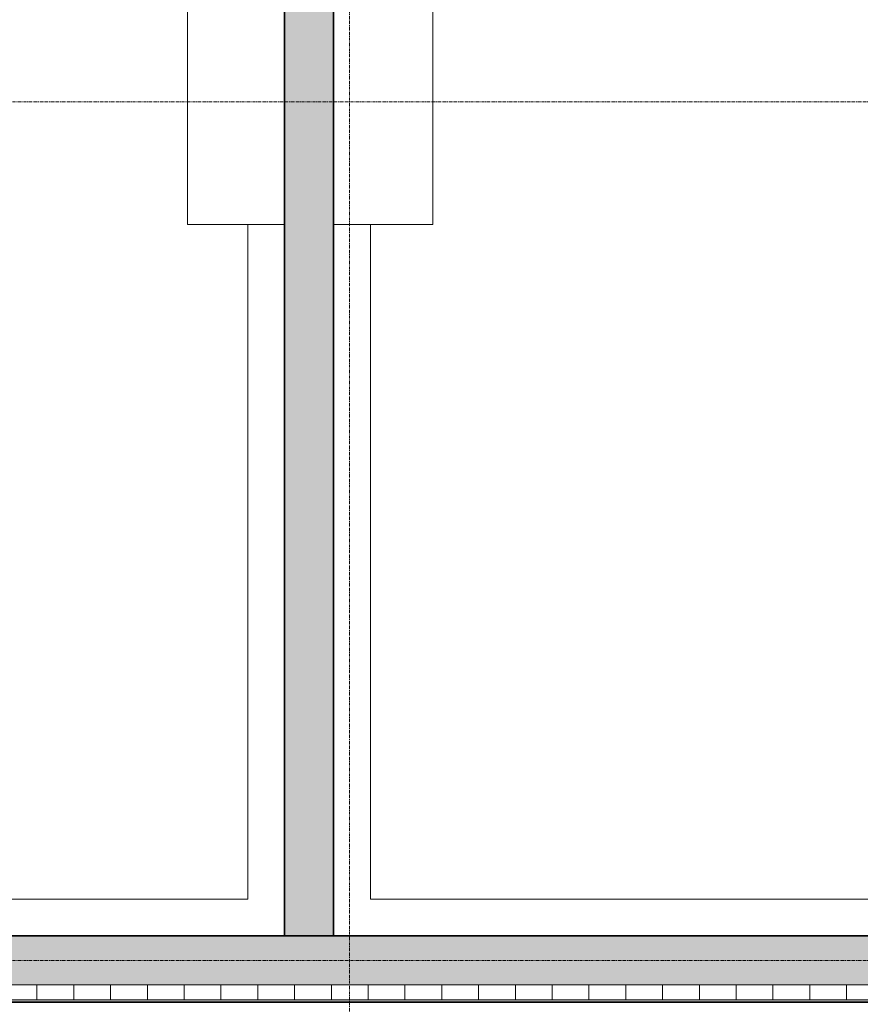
# Model space of a CAD drawing. Header units: millimetres. Extents: x -70712 to -20979, y -30151 to 7529.
# Tile 3 of 22: x -63520 to -60094, y -26808 to -22793. Entities that reach past the tile are written whole.
import ezdxf

# ---------------------------------------------------------------- set-up
doc = ezdxf.new("R2010")
doc.units = ezdxf.units.MM
doc.linetypes.add('Ligne de quadrillage', pattern=[22.225, 12.7, -3.175, 3.175, -3.175])
for name, color, linetype, lineweight in [('A-DETL-MBND', 5, 'Continuous', 18), ('A-WALL', 113, 'Continuous', 18), ('A-WALL-PATT', 111, 'Continuous', 35), ('P-PIPE-CNTR', 3, 'Continuous', 18), ('S-GRID', 1, 'Continuous', 9)]:
    doc.layers.add(name, color=color, linetype=linetype, lineweight=lineweight)

msp = doc.modelspace()

# ---------------------------------------------------------------- hatches: boundary and pattern name
at = {"layer": 'A-WALL-PATT', "lineweight": 18}
msp.add_hatch(color=256, dxfattribs=at).paths.add_polyline_path([(-62440.9, -26528.8), (-62240.9, -26528.8), (-62240.9, -19028.8), (-62440.9, -19028.8), (-62440.9, -25471.1)])
at = {"layer": 'A-WALL-PATT'}
msp.add_hatch(color=256, dxfattribs=at).paths.add_polyline_path([(-53195.9, -26728.8), (-53395.9, -26528.8), (-67685.9, -26528.8), (-67885.9, -26728.8), (-55659.7, -26728.8)])
at = {"layer": 'A-WALL-PATT', "lineweight": 18}
h = msp.add_hatch(dxfattribs=at)
h.set_pattern_fill('FP_2', color=256, style=0, pattern_type=2)
h.set_pattern_definition([(0, (0, 0), (0, 150), []), (90, (0, 0), (-150, 9e-15), [])])
h.paths.add_polyline_path([(-53195.9, -26788.8), (-53135.9, -26788.8), (-53195.9, -26728.8), (-67885.9, -26728.8), (-67945.9, -26788.8), (-55659.7, -26788.8)])
h = msp.add_hatch(dxfattribs=at)
h.set_pattern_fill('FP_1', color=256, style=0, pattern_type=2)
h.set_pattern_definition([(0, (0, 0), (406.4, 101.6), [16.764, -288.036, 16.764, -288.036, -1625.6]), (0, (0, 0), (406.4, 101.6), [-609.6, 16.764, -592.836, 16.764, -288.036, -711.2]), (0, (0, 0), (406.4, 101.6), [-1524, 16.764, -186.436, 16.764, -491.236]), (120, (152.4, 50.8), (-291.18818, 301.15272), [16.764, -288.036, 16.764, -288.036, -1625.6]), (120, (152.4, 50.8), (-291.18818, 301.15272), [-609.6, 16.764, -592.836, 16.764, -288.036, -711.2]), (120, (152.4, 50.8), (-291.18818, 301.15272), [-1524, 16.764, -186.436, 16.764, -491.236]), (240, (203.2, 254), (-115.21182, -402.75272), [16.764, -288.036, 16.764, -288.036, -1625.6]), (240, (203.2, 254), (-115.21182, -402.75272), [-609.6, 16.764, -592.836, 16.764, -288.036, -711.2]), (240, (203.2, 254), (-115.21182, -402.75272), [-1524, 16.764, -186.436, 16.764, -491.236])])
h.paths.add_polyline_path([(-53125.9, -26798.8), (-53135.9, -26788.8), (-67945.9, -26788.8), (-67955.9, -26798.8), (-55659.7, -26798.8)])

# ---------------------------------------------------------------- linework, layer by layer
at = {"layer": 'A-DETL-MBND'}
for p, q in [((-62835.9, -22628.8), (-62835.9, -23628.8)), ((-61835.9, -23628.8), (-61835.9, -22628.8)), ((-62835.9, -23628.8), (-62590.9, -23628.8)), ((-62440.9, -23628.8), (-62590.9, -23628.8)), ((-62590.9, -23628.8), (-62590.9, -26378.8)), ((-62590.9, -23628.8), (-62440.9, -23628.8)), ((-62090.9, -23628.8), (-62240.9, -23628.8)), ((-62240.9, -23628.8), (-62090.9, -23628.8)), ((-62090.9, -26378.8), (-62090.9, -23628.8)), ((-62090.9, -23628.8), (-61835.9, -23628.8)), ((-62590.9, -26378.8), (-67535.9, -26378.8)), ((-56825.9, -26378.8), (-62090.9, -26378.8))]:
    msp.add_line(p, q, dxfattribs=at)
at = {"layer": 'A-WALL', "lineweight": 35}
for p, q in [((-62440.9, -19028.8), (-62440.9, -26528.8)), ((-62240.9, -26528.8), (-62240.9, -19028.8)), ((-56675.9, -26528.8), (-67685.9, -26528.8)), ((-67955.9, -26798.8), (-53125.9, -26798.8))]:
    msp.add_line(p, q, dxfattribs=at)
at = {"layer": 'A-WALL'}
for p, q in [((-53195.9, -26728.8), (-67885.9, -26728.8)), ((-53135.9, -26788.8), (-67945.9, -26788.8))]:
    msp.add_line(p, q, dxfattribs=at)
at = {"layer": 'P-PIPE-CNTR', "color": 150}
msp.add_open_spline([(-62013.5, -17220.9), (-62056.9, -17243.5), (-61851.7, -18104.9), (-60060.7, -18650), (-60946.6, -20953.6), (-58839.4, -21702.6), (-59135.2, -23985.5), (-59087.2, -25392.9), (-59076.7, -26378.8)], degree=3, knots=[0, 0, 0, 0, 2.441707, 8.636027, 14.094147, 20.465378, 24.730443, 34.631672, 34.631672, 34.631672, 34.631672], dxfattribs=at)
at = {"layer": 'S-GRID', "linetype": 'Ligne de quadrillage'}
for p, q in [((-62175.9, -29501.5), (-62175.9, -15742.9)), ((-70061.7, -23128.8), (-48285.2, -23128.8)), ((-70061.7, -26628.8), (-48285.2, -26628.8))]:
    msp.add_line(p, q, dxfattribs=at)

doc.saveas('drawing.dxf')
